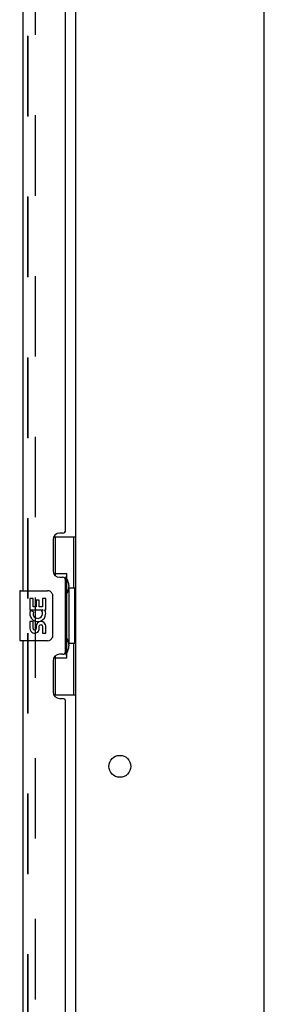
# Model space of a CAD drawing. Header units: inches. Extents: x 0 to 291, y 0 to 188.
# Tile 20 of 26: x 157.85 to 162.72, y 99.72 to 119.33. Entities that reach past the tile are written whole.
import ezdxf

# ---------------------------------------------------------------- set-up
doc = ezdxf.new("R2010")
doc.units = ezdxf.units.IN
doc.header["$LTSCALE"] = 16.01262
doc.header["$MEASUREMENT"] = 0
doc.linetypes.add('HIDDEN', pattern=[0.2, 0.1, -0.1])
doc.layers.get('0').update_dxf_attribs({"linetype": 'CONTINUOUS'})
for name, color, linetype in [('DEFAULT_2', 8, 'HIDDEN'), ('MASTER_DOOR_ASSEMBLY', 7, 'CONTINUOUS'), ('SLAVE_DOOR_ASSEMBLY', 7, 'CONTINUOUS')]:
    doc.layers.add(name, color=color, linetype=linetype)

msp = doc.modelspace()

# ---------------------------------------------------------------- linework, layer by layer
at = {"color": 3, "linetype": 'Continuous'}
for p, q in [((158.973, 60.155), (158.973, 133.259)), ((162.723, 58.832), (162.723, 133.207))]:
    msp.add_line(p, q, dxfattribs=at)
msp.add_circle((159.848, 104.457), 0.219, dxfattribs=at)
at = {"layer": 'DEFAULT_2', "color": 8, "linetype": 'HIDDEN'}
msp.add_line((158.16, 133.441), (158.16, 59.972), dxfattribs=at)
at = {"layer": 'MASTER_DOOR_ASSEMBLY', "color": 8, "linetype": 'HIDDEN'}
for p, q in [((158.019, 128.612), (158.019, 107.802)), ((158.019, 107.112), (158.019, 86.302))]:
    msp.add_line(p, q, dxfattribs=at)
at = {"layer": 'MASTER_DOOR_ASSEMBLY', "color": 3, "linetype": 'Continuous'}
for p, q in [((157.915, 128.457), (157.915, 107.957)), ((158.769, 109.164), (158.769, 127.249)), ((158.709, 109.104), (158.649, 109.104)), ((158.519, 108.974), (158.519, 108.354)), ((158.649, 108.224), (158.709, 108.224)), ((158.769, 106.749), (158.769, 108.164)), ((157.915, 106.957), (157.915, 86.457)), ((158.519, 106.559), (158.519, 105.939)), ((158.709, 106.689), (158.649, 106.689)), ((158.649, 105.809), (158.709, 105.809)), ((158.769, 87.664), (158.769, 105.749))]:
    msp.add_line(p, q, dxfattribs=at)
at = {"layer": 'MASTER_DOOR_ASSEMBLY', "color": 7, "linetype": 'Continuous'}
for p, q in [((158.532, 109.032), (158.973, 109.032)), ((158.569, 108.252), (158.569, 109.032)), ((158.934, 108.007), (158.934, 109.032)), ((158.569, 108.297), (158.796, 108.297)), ((158.796, 106.617), (158.796, 108.297)), ((157.855, 107.942), (157.855, 106.972)), ((157.87, 107.957), (158.41, 107.957)), ((158.833, 108.057), (158.833, 108.037)), ((158.833, 108.007), (158.833, 106.907)), ((158.955, 108.007), (158.833, 108.007)), ((158.955, 106.907), (158.955, 108.007)), ((158.058, 107.802), (158.058, 107.572)), ((158.121, 107.802), (158.058, 107.802)), ((158.121, 107.635), (158.121, 107.802)), ((158.184, 107.771), (158.184, 107.635)), ((158.244, 107.771), (158.184, 107.771)), ((158.244, 107.635), (158.244, 107.771)), ((158.309, 107.802), (158.309, 107.635)), ((158.372, 107.802), (158.309, 107.802)), ((158.372, 107.572), (158.372, 107.802)), ((158.51, 107.857), (158.51, 107.057)), ((158.058, 107.572), (158.32, 107.572)), ((158.128, 107.536), (158.071, 107.561)), ((158.184, 107.635), (158.121, 107.635)), ((158.309, 107.635), (158.244, 107.635)), ((158.32, 107.572), (158.292, 107.553)), ((158.354, 107.572), (158.372, 107.572)), ((158.058, 107.341), (158.058, 107.205)), ((158.121, 107.341), (158.058, 107.341)), ((158.121, 107.205), (158.121, 107.341)), ((158.184, 107.247), (158.184, 107.205)), ((158.244, 107.185), (158.244, 107.254)), ((158.309, 107.247), (158.309, 107.111)), ((158.372, 107.111), (158.372, 107.247)), ((158.41, 106.957), (157.87, 106.957)), ((158.309, 107.111), (158.372, 107.111)), ((158.955, 106.907), (158.833, 106.907)), ((158.833, 106.876), (158.833, 106.856)), ((158.934, 105.882), (158.934, 106.907)), ((158.569, 105.882), (158.569, 106.661)), ((158.569, 106.617), (158.796, 106.617)), ((158.532, 105.882), (158.973, 105.882))]:
    msp.add_line(p, q, dxfattribs=at)
for points in [[(158.76, 108.196), (158.762, 108.199), (158.767, 108.208), (158.772, 108.215), (158.777, 108.223), (158.78, 108.23), (158.784, 108.236), (158.787, 108.242), (158.789, 108.248), (158.791, 108.253), (158.793, 108.257), (158.794, 108.262), (158.795, 108.266), (158.796, 108.27), (158.796, 108.273)], [(158.503, 107.893), (158.505, 107.887), (158.507, 107.881), (158.508, 107.875), (158.509, 107.869), (158.51, 107.863), (158.51, 107.857)], [(158.51, 107.057), (158.51, 107.05), (158.509, 107.044), (158.508, 107.038), (158.507, 107.032), (158.505, 107.026), (158.503, 107.02)], [(158.796, 106.64), (158.796, 106.644), (158.795, 106.647), (158.794, 106.651), (158.793, 106.656), (158.791, 106.66), (158.789, 106.666), (158.787, 106.671), (158.784, 106.677), (158.78, 106.684), (158.777, 106.69), (158.772, 106.698), (158.767, 106.706), (158.762, 106.714), (158.76, 106.718)]]:
    msp.add_lwpolyline(points, dxfattribs=at)
at = {"layer": 'MASTER_DOOR_ASSEMBLY', "color": 3, "linetype": 'Continuous'}
for centre, radius, start, end in [((158.649, 108.974), 0.13, 90, 180), ((158.709, 109.164), 0.06, 270, 360), ((158.649, 108.354), 0.13, 180, 270), ((158.709, 108.164), 0.06, 0, 90), ((158.709, 106.749), 0.06, 270, 360), ((158.649, 106.559), 0.13, 90, 180), ((158.649, 105.939), 0.13, 180, 270), ((158.709, 105.749), 0.06, 0, 90)]:
    msp.add_arc(centre, radius, start, end, dxfattribs=at)
at = {"layer": 'MASTER_DOOR_ASSEMBLY', "color": 7, "linetype": 'Continuous'}
for centre, radius, start, end in [((157.87, 107.942), 0.015, 90, 180), ((158.41, 107.857), 0.1, 21.205, 90), ((158.215, 107.499), 0.157, 156.5966, 341.8791), ((158.215, 107.499), 0.0943, 156.5966, 35.1122), ((158.215, 107.499), 0.157, 25.737, 27.8532), ((158.218, 107.499), 0.154, 341.4199, 26.1963), ((158.278, 107.247), 0.0943, 0, 180), ((158.152, 107.205), 0.0943, 180, 248.6704), ((158.152, 107.205), 0.0943, 248.6999, 347.4338), ((158.152, 107.205), 0.0314, 180, 0.0485), ((158.279, 107.242), 0.0362, 83.4285, 161.7628), ((158.278, 107.247), 0.0314, 0, 81.2295), ((157.87, 106.972), 0.015, 180, 270), ((158.41, 107.057), 0.1, 270, 338.7946)]:
    msp.add_arc(centre, radius, start, end, dxfattribs=at)
for centre, start_param, end_param in [((158.729, 108.047), -1.51401, -0.699287), ((158.729, 108.047), -2.442306, -1.627583), ((158.729, 106.866), -1.51401, -0.699287), ((158.729, 106.866), -2.442306, -1.627583)]:
    msp.add_ellipse(centre, major_axis=(0, 0.18), ratio=0.579493, start_param=start_param, end_param=end_param, dxfattribs=at)
at = {"layer": 'SLAVE_DOOR_ASSEMBLY', "color": 8, "linetype": 'HIDDEN'}
for p, q in [((158.019, 107.802), (158.019, 128.612)), ((158.019, 86.302), (158.019, 107.112))]:
    msp.add_line(p, q, dxfattribs=at)

doc.saveas('drawing.dxf')
